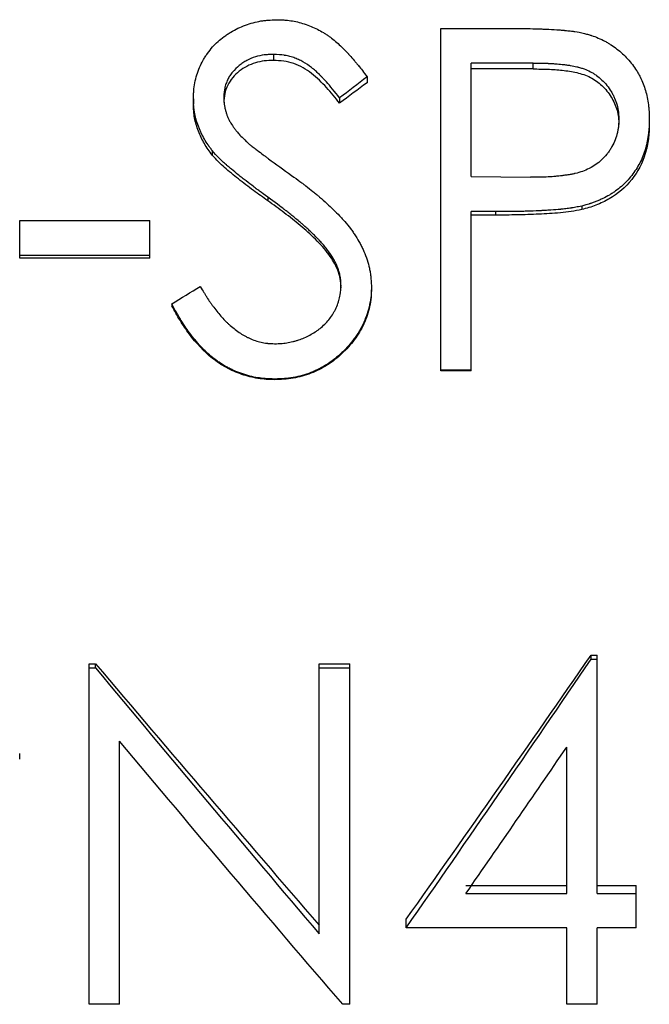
# Model space of a CAD drawing. Header units: millimetres. Extents: x -122 to 135, y -48 to 80.
# Tile 9 of 14: x 5.19 to 14.49, y -8.69 to 5.86. Entities that reach past the tile are written whole.
import ezdxf

# ---------------------------------------------------------------- set-up
doc = ezdxf.new("R2010")
doc.units = ezdxf.units.MM

msp = doc.modelspace()

# ---------------------------------------------------------------- linework, layer by layer
at = {"color": 7, "linetype": 'Continuous', "lineweight": 25}
for p, q in [((11.41, 5.727), (12.391, 5.727)), ((11.41, 0.667), (11.41, 5.727)), ((8.938, 5.343), (8.938, 5.254)), ((12.773, 5.215), (11.859, 5.215)), ((11.859, 3.538), (11.859, 5.215)), ((12.773, 5.128), (11.859, 5.128)), ((12.773, 5.128), (12.773, 5.215)), ((10.321, 5.009), (10.321, 4.925)), ((7.756, 4.687), (7.756, 4.609)), ((9.915, 4.7), (9.915, 4.622)), ((14.487, 4.383), (14.487, 4.31)), ((8.036, 3.921), (8.036, 3.856)), ((11.859, 3.538), (12.734, 3.527)), ((8.855, 3.234), (8.855, 3.181)), ((13.49, 3.103), (13.49, 3.051)), ((12.217, 3.02), (11.859, 3.02)), ((11.859, 0.667), (11.859, 3.02)), ((12.217, 2.969), (11.859, 2.969)), ((12.217, 3.02), (12.217, 2.969)), ((5.192, 2.331), (5.192, 2.89)), ((5.192, 2.89), (7.115, 2.89)), ((7.115, 2.331), (7.115, 2.89)), ((7.115, 2.37), (5.192, 2.37)), ((7.115, 2.331), (5.192, 2.331)), ((9.757, 2.427), (9.757, 2.387)), ((10.385, 1.922), (10.385, 1.89)), ((7.436, 1.658), (7.436, 1.63)), ((11.859, 0.678), (11.41, 0.678)), ((11.859, 0.667), (11.41, 0.667)), ((8.956, 0.548), (8.956, 0.538)), ((13.627, -3.59), (13.627, -3.53)), ((13.627, -3.53), (13.718, -3.53)), ((13.627, -3.59), (13.718, -3.59)), ((13.718, -7.052), (13.718, -3.53)), ((6.218, -8.687), (6.218, -3.657)), ((6.218, -3.657), (6.312, -3.657)), ((6.218, -3.719), (6.312, -3.719)), ((6.312, -3.719), (6.312, -3.657)), ((9.615, -7.646), (9.615, -3.657)), ((9.615, -3.657), (10.064, -3.657)), ((9.615, -3.719), (10.064, -3.719)), ((10.064, -8.687), (10.064, -3.657)), ((6.667, -8.687), (6.667, -4.8)), ((13.269, -7.052), (13.269, -4.888)), ((5.192, -5.068), (5.192, -4.984)), ((11.779, -6.934), (13.269, -6.934)), ((13.718, -6.934), (14.295, -6.934)), ((14.295, -7.558), (14.295, -6.934)), ((11.779, -7.052), (13.269, -7.052)), ((13.718, -7.052), (14.295, -7.052)), ((10.897, -7.558), (10.897, -7.432)), ((13.269, -7.558), (10.897, -7.558)), ((13.269, -8.687), (13.269, -7.558)), ((14.295, -7.558), (13.718, -7.558)), ((13.718, -8.687), (13.718, -7.558)), ((6.667, -8.687), (6.218, -8.687)), ((10.064, -8.687), (9.962, -8.687)), ((13.718, -8.687), (13.269, -8.687))]:
    msp.add_line(p, q, dxfattribs=at)
for points, knots in [([(7.756, 4.687), (7.757, 4.714), (7.758, 4.737), (7.76, 4.766), (7.76, 4.775), (7.761, 4.788), (7.761, 4.792), (7.762, 4.797), (7.762, 4.799), (7.762, 4.803), (7.762, 4.803), (7.766, 4.846), (7.771, 4.884), (7.794, 5.002), (7.818, 5.077), (7.864, 5.186), (7.881, 5.221), (7.91, 5.273), (7.92, 5.29), (7.936, 5.315), (7.942, 5.323), (7.953, 5.34), (7.958, 5.347), (8.014, 5.425), (8.065, 5.484), (8.148, 5.558), (8.177, 5.582), (8.225, 5.617), (8.242, 5.629), (8.267, 5.645), (8.276, 5.651), (8.293, 5.662), (8.303, 5.668), (8.376, 5.712), (8.448, 5.746), (8.563, 5.789), (8.601, 5.801), (8.677, 5.821), (8.716, 5.83), (8.771, 5.839), (8.79, 5.842), (8.82, 5.845), (8.83, 5.846), (8.845, 5.847), (8.85, 5.848), (8.857, 5.849), (8.86, 5.849), (8.865, 5.849), (8.869, 5.849), (8.896, 5.851), (8.936, 5.853), (8.988, 5.855)], [0, 0, 0, 0, 0.03125, 0.03125, 0.046875, 0.046875, 0.054688, 0.054688, 0.058594, 0.058594, 0.0625, 0.0625, 0.125, 0.125, 0.25, 0.25, 0.3125, 0.3125, 0.34375, 0.34375, 0.359375, 0.359375, 0.375, 0.375, 0.5, 0.5, 0.5625, 0.5625, 0.59375, 0.59375, 0.609375, 0.609375, 0.625, 0.625, 0.75, 0.75, 0.8125, 0.8125, 0.875, 0.875, 0.90625, 0.90625, 0.921875, 0.921875, 0.929688, 0.929688, 0.933594, 0.933594, 0.9375, 0.9375, 1, 1, 1, 1]), ([(8.988, 5.855), (9.011, 5.854), (9.031, 5.854), (9.057, 5.853), (9.065, 5.852), (9.076, 5.852), (9.079, 5.851), (9.084, 5.851), (9.085, 5.851), (9.088, 5.851), (9.089, 5.851), (9.11, 5.85), (9.128, 5.848), (9.162, 5.845), (9.177, 5.843), (9.259, 5.831), (9.326, 5.815), (9.462, 5.771), (9.526, 5.745), (9.618, 5.699), (9.647, 5.682), (9.691, 5.656), (9.705, 5.647), (9.726, 5.633), (9.733, 5.628), (9.747, 5.619), (9.754, 5.613), (9.81, 5.573), (9.86, 5.532), (9.936, 5.462), (9.961, 5.438), (10, 5.399), (10.012, 5.386), (10.031, 5.366), (10.038, 5.359), (10.047, 5.348), (10.05, 5.345), (10.057, 5.338), (10.06, 5.334), (10.086, 5.306), (10.108, 5.28), (10.141, 5.241), (10.152, 5.228), (10.169, 5.208), (10.174, 5.201), (10.183, 5.191), (10.185, 5.187), (10.19, 5.182), (10.191, 5.18), (10.194, 5.177), (10.196, 5.175), (10.228, 5.134), (10.269, 5.08), (10.321, 5.009)], [0, 0, 0, 0, 0.03125, 0.03125, 0.046875, 0.046875, 0.054688, 0.054688, 0.058594, 0.058594, 0.0625, 0.0625, 0.09375, 0.09375, 0.125, 0.125, 0.25, 0.25, 0.375, 0.375, 0.4375, 0.4375, 0.46875, 0.46875, 0.484375, 0.484375, 0.5, 0.5, 0.625, 0.625, 0.6875, 0.6875, 0.71875, 0.71875, 0.734375, 0.734375, 0.742188, 0.742188, 0.75, 0.75, 0.8125, 0.8125, 0.84375, 0.84375, 0.859375, 0.859375, 0.867188, 0.867188, 0.871094, 0.871094, 0.875, 0.875, 1, 1, 1, 1]), ([(12.391, 5.727), (12.499, 5.727), (12.6, 5.726), (12.743, 5.723), (12.789, 5.722), (12.856, 5.72), (12.878, 5.719), (12.91, 5.718), (12.921, 5.717), (12.936, 5.717), (12.942, 5.717), (12.949, 5.716), (12.952, 5.716), (12.957, 5.716), (12.959, 5.716), (13.021, 5.713), (13.073, 5.71), (13.145, 5.705), (13.167, 5.704), (13.199, 5.701), (13.209, 5.7), (13.224, 5.699), (13.229, 5.699), (13.236, 5.698), (13.238, 5.698), (13.243, 5.697), (13.244, 5.697), (13.273, 5.694), (13.297, 5.692), (13.333, 5.687), (13.344, 5.686), (13.361, 5.684), (13.367, 5.683), (13.378, 5.681), (13.385, 5.681), (13.428, 5.674), (13.475, 5.665), (13.53, 5.652)], [0, 0, 0, 0, 0.25, 0.25, 0.375, 0.375, 0.4375, 0.4375, 0.46875, 0.46875, 0.484375, 0.484375, 0.492188, 0.492188, 0.5, 0.5, 0.625, 0.625, 0.6875, 0.6875, 0.71875, 0.71875, 0.734375, 0.734375, 0.742188, 0.742188, 0.75, 0.75, 0.8125, 0.8125, 0.84375, 0.84375, 0.859375, 0.859375, 0.875, 0.875, 1, 1, 1, 1]), ([(13.53, 5.652), (13.553, 5.646), (13.573, 5.64), (13.599, 5.633), (13.606, 5.631), (13.617, 5.627), (13.621, 5.626), (13.625, 5.625), (13.627, 5.624), (13.63, 5.623), (13.631, 5.623), (13.666, 5.612), (13.699, 5.599), (13.768, 5.569), (13.801, 5.554), (13.849, 5.529), (13.864, 5.52), (13.894, 5.502), (13.908, 5.493), (13.983, 5.445), (14.039, 5.402), (14.117, 5.329), (14.142, 5.303), (14.191, 5.25), (14.215, 5.221), (14.259, 5.164), (14.28, 5.134), (14.308, 5.089), (14.317, 5.073), (14.335, 5.042), (14.343, 5.027), (14.385, 4.942), (14.411, 4.876), (14.44, 4.777), (14.448, 4.743), (14.462, 4.673), (14.469, 4.635), (14.476, 4.58), (14.478, 4.562), (14.481, 4.535), (14.482, 4.526), (14.483, 4.513), (14.483, 4.509), (14.483, 4.502), (14.484, 4.5), (14.484, 4.496), (14.484, 4.493), (14.485, 4.467), (14.486, 4.431), (14.487, 4.383)], [0, 0, 0, 0, 0.03125, 0.03125, 0.046875, 0.046875, 0.054688, 0.054688, 0.058594, 0.058594, 0.0625, 0.0625, 0.125, 0.125, 0.1875, 0.1875, 0.21875, 0.21875, 0.25, 0.25, 0.375, 0.375, 0.4375, 0.4375, 0.5, 0.5, 0.5625, 0.5625, 0.59375, 0.59375, 0.625, 0.625, 0.75, 0.75, 0.8125, 0.8125, 0.875, 0.875, 0.90625, 0.90625, 0.921875, 0.921875, 0.929688, 0.929688, 0.933594, 0.933594, 0.9375, 0.9375, 1, 1, 1, 1]), ([(8.938, 5.343), (8.908, 5.342), (8.882, 5.341), (8.848, 5.339), (8.838, 5.338), (8.824, 5.337), (8.819, 5.336), (8.813, 5.336), (8.811, 5.335), (8.807, 5.335), (8.806, 5.335), (8.759, 5.329), (8.716, 5.32), (8.627, 5.292), (8.585, 5.274), (8.525, 5.242), (8.506, 5.231), (8.478, 5.213), (8.469, 5.206), (8.451, 5.193), (8.443, 5.187), (8.396, 5.149), (8.363, 5.116), (8.321, 5.064), (8.308, 5.046), (8.29, 5.019), (8.284, 5.009), (8.273, 4.99), (8.269, 4.982), (8.253, 4.95), (8.245, 4.929), (8.233, 4.897), (8.23, 4.887), (8.226, 4.87), (8.224, 4.865), (8.222, 4.857), (8.222, 4.854), (8.221, 4.849), (8.22, 4.845), (8.213, 4.814), (8.209, 4.769), (8.205, 4.708)], [0, 0, 0, 0, 0.0625, 0.0625, 0.09375, 0.09375, 0.109375, 0.109375, 0.117188, 0.117188, 0.125, 0.125, 0.25, 0.25, 0.375, 0.375, 0.4375, 0.4375, 0.46875, 0.46875, 0.5, 0.5, 0.625, 0.625, 0.6875, 0.6875, 0.71875, 0.71875, 0.75, 0.75, 0.8125, 0.8125, 0.84375, 0.84375, 0.859375, 0.859375, 0.867188, 0.867188, 0.875, 0.875, 1, 1, 1, 1]), ([(8.938, 5.254), (8.893, 5.252), (8.803, 5.25), (8.626, 5.212), (8.423, 5.107), (8.274, 4.933), (8.213, 4.763), (8.208, 4.674), (8.205, 4.63)], [0, 0, 0, 0, 0.125482, 0.250825, 0.50033, 0.749411, 0.874594, 1, 1, 1, 1]), ([(9.915, 4.7), (9.843, 4.793), (9.777, 4.874), (9.707, 4.951), (9.692, 4.968), (9.665, 4.996), (9.656, 5.005), (9.636, 5.025), (9.626, 5.036), (9.596, 5.065), (9.576, 5.084), (9.548, 5.109), (9.539, 5.117), (9.525, 5.129), (9.52, 5.133), (9.511, 5.14), (9.507, 5.143), (9.461, 5.18), (9.419, 5.208), (9.352, 5.245), (9.33, 5.256), (9.284, 5.277), (9.262, 5.286), (9.213, 5.303), (9.188, 5.31), (9.152, 5.319), (9.139, 5.322), (9.121, 5.326), (9.115, 5.327), (9.105, 5.328), (9.102, 5.329), (9.096, 5.33), (9.092, 5.331), (9.055, 5.336), (9.005, 5.34), (8.938, 5.343)], [0, 0, 0, 0, 0.25, 0.25, 0.3125, 0.3125, 0.34375, 0.34375, 0.375, 0.375, 0.4375, 0.4375, 0.46875, 0.46875, 0.484375, 0.484375, 0.5, 0.5, 0.625, 0.625, 0.6875, 0.6875, 0.75, 0.75, 0.8125, 0.8125, 0.84375, 0.84375, 0.859375, 0.859375, 0.867188, 0.867188, 0.875, 0.875, 1, 1, 1, 1]), ([(9.915, 4.622), (9.852, 4.701), (9.758, 4.819), (9.617, 4.962), (9.468, 5.098), (9.288, 5.198), (9.091, 5.247), (8.989, 5.252), (8.938, 5.254)], [0, 0, 0, 0, 0.250343, 0.375522, 0.500658, 0.749842, 0.874879, 1, 1, 1, 1]), ([(12.773, 5.215), (12.863, 5.214), (12.935, 5.213), (12.99, 5.211), (12.993, 5.211), (12.998, 5.21), (13, 5.21), (13.007, 5.21), (13.012, 5.21), (13.026, 5.209), (13.035, 5.209), (13.063, 5.207), (13.081, 5.206), (13.135, 5.202), (13.169, 5.199), (13.205, 5.195), (13.209, 5.194), (13.214, 5.194), (13.216, 5.193), (13.224, 5.192), (13.23, 5.192), (13.245, 5.19), (13.255, 5.189), (13.284, 5.185), (13.303, 5.182), (13.356, 5.173), (13.388, 5.167), (13.417, 5.16), (13.42, 5.159), (13.425, 5.158), (13.427, 5.157), (13.434, 5.156), (13.439, 5.154), (13.453, 5.151), (13.462, 5.148), (13.489, 5.14), (13.507, 5.134), (13.557, 5.116), (13.588, 5.102), (13.625, 5.083), (13.633, 5.079), (13.648, 5.07), (13.656, 5.066), (13.678, 5.052), (13.693, 5.042), (13.736, 5.011), (13.763, 4.989), (13.84, 4.915), (13.885, 4.858), (13.935, 4.776), (13.943, 4.761), (13.96, 4.729), (13.968, 4.712), (13.989, 4.663), (14.001, 4.629), (14.02, 4.561), (14.027, 4.524), (14.031, 4.487), (14.031, 4.486), (14.032, 4.483), (14.032, 4.481), (14.032, 4.476), (14.033, 4.473), (14.034, 4.461), (14.034, 4.453), (14.036, 4.426), (14.037, 4.405), (14.038, 4.381)], [0, 0, 0, 0, 0.125, 0.125, 0.128906, 0.128906, 0.132812, 0.132812, 0.140625, 0.140625, 0.15625, 0.15625, 0.1875, 0.1875, 0.25, 0.25, 0.253906, 0.253906, 0.257812, 0.257812, 0.265625, 0.265625, 0.28125, 0.28125, 0.3125, 0.3125, 0.375, 0.375, 0.378906, 0.378906, 0.382812, 0.382812, 0.390625, 0.390625, 0.40625, 0.40625, 0.4375, 0.4375, 0.5, 0.5, 0.515625, 0.515625, 0.53125, 0.53125, 0.5625, 0.5625, 0.625, 0.625, 0.75, 0.75, 0.78125, 0.78125, 0.8125, 0.8125, 0.875, 0.875, 0.9375, 0.9375, 0.941406, 0.941406, 0.945312, 0.945312, 0.953125, 0.953125, 0.96875, 0.96875, 1, 1, 1, 1]), ([(12.773, 5.128), (12.845, 5.127), (12.989, 5.126), (13.203, 5.11), (13.417, 5.081), (13.621, 5.012), (13.797, 4.887), (13.932, 4.719), (14.006, 4.554), (14.034, 4.414), (14.037, 4.344), (14.038, 4.308)], [0, 0, 0, 0, 0.125199, 0.250382, 0.375509, 0.500389, 0.622859, 0.750063, 0.874867, 0.93741, 1, 1, 1, 1]), ([(8.036, 3.921), (8.022, 3.94), (8.01, 3.956), (7.995, 3.977), (7.99, 3.983), (7.984, 3.992), (7.982, 3.995), (7.979, 3.999), (7.978, 4), (7.976, 4.003), (7.976, 4.003), (7.955, 4.034), (7.936, 4.063), (7.902, 4.122), (7.886, 4.153), (7.863, 4.2), (7.856, 4.215), (7.843, 4.248), (7.837, 4.263), (7.817, 4.315), (7.806, 4.349), (7.792, 4.399), (7.788, 4.415), (7.782, 4.44), (7.781, 4.448), (7.777, 4.464), (7.776, 4.471), (7.771, 4.498), (7.768, 4.516), (7.765, 4.542), (7.764, 4.55), (7.762, 4.563), (7.762, 4.567), (7.761, 4.573), (7.761, 4.575), (7.761, 4.579), (7.761, 4.582), (7.759, 4.606), (7.757, 4.641), (7.756, 4.687)], [0, 0, 0, 0, 0.0625, 0.0625, 0.09375, 0.09375, 0.109375, 0.109375, 0.117188, 0.117188, 0.125, 0.125, 0.25, 0.25, 0.375, 0.375, 0.4375, 0.4375, 0.5, 0.5, 0.625, 0.625, 0.6875, 0.6875, 0.71875, 0.71875, 0.75, 0.75, 0.8125, 0.8125, 0.84375, 0.84375, 0.859375, 0.859375, 0.867188, 0.867188, 0.875, 0.875, 1, 1, 1, 1]), ([(8.205, 4.708), (8.206, 4.668), (8.208, 4.636), (8.212, 4.605), (8.213, 4.599), (8.216, 4.584), (8.217, 4.577), (8.221, 4.554), (8.225, 4.539), (8.233, 4.508), (8.237, 4.492), (8.246, 4.463), (8.251, 4.449), (8.263, 4.42), (8.269, 4.405), (8.279, 4.384), (8.283, 4.377), (8.29, 4.362), (8.294, 4.354), (8.312, 4.323), (8.328, 4.297), (8.355, 4.259), (8.364, 4.246), (8.379, 4.227), (8.384, 4.22), (8.392, 4.211), (8.395, 4.208), (8.399, 4.203), (8.4, 4.201), (8.403, 4.198), (8.405, 4.196), (8.434, 4.161), (8.477, 4.116), (8.535, 4.058)], [0, 0, 0, 0, 0.125, 0.125, 0.15625, 0.15625, 0.1875, 0.1875, 0.25, 0.25, 0.3125, 0.3125, 0.375, 0.375, 0.4375, 0.4375, 0.46875, 0.46875, 0.5, 0.5, 0.625, 0.625, 0.6875, 0.6875, 0.71875, 0.71875, 0.734375, 0.734375, 0.742188, 0.742188, 0.75, 0.75, 1, 1, 1, 1]), ([(8.036, 3.856), (8.015, 3.883), (7.974, 3.938), (7.899, 4.052), (7.825, 4.207), (7.777, 4.372), (7.759, 4.507), (7.757, 4.575), (7.756, 4.609)], [0, 0, 0, 0, 0.125096, 0.250169, 0.500032, 0.749865, 0.874917, 1, 1, 1, 1]), ([(14.038, 4.381), (14.036, 4.332), (14.034, 4.295), (14.031, 4.269), (14.031, 4.266), (14.03, 4.261), (14.03, 4.259), (14.029, 4.252), (14.028, 4.247), (14.026, 4.233), (14.024, 4.224), (14.019, 4.197), (14.015, 4.179), (14, 4.125), (13.988, 4.091), (13.959, 4.023), (13.942, 3.99), (13.912, 3.941), (13.903, 3.927), (13.882, 3.897), (13.871, 3.882), (13.836, 3.839), (13.809, 3.81), (13.754, 3.758), (13.726, 3.736), (13.669, 3.696), (13.637, 3.677), (13.566, 3.641), (13.533, 3.627), (13.467, 3.604), (13.432, 3.593), (13.391, 3.583), (13.39, 3.583), (13.387, 3.582), (13.385, 3.582), (13.379, 3.581), (13.375, 3.58), (13.363, 3.577), (13.355, 3.575), (13.328, 3.57), (13.308, 3.567), (13.274, 3.561), (13.265, 3.56), (13.245, 3.557), (13.235, 3.556), (13.208, 3.552), (13.191, 3.55), (13.16, 3.546), (13.146, 3.545), (13.113, 3.542), (13.096, 3.54), (13.043, 3.536), (13.005, 3.534), (12.952, 3.531), (12.942, 3.531), (12.925, 3.53), (12.92, 3.53), (12.909, 3.529), (12.906, 3.529), (12.889, 3.529), (12.873, 3.528), (12.821, 3.527), (12.781, 3.527), (12.734, 3.527)], [0, 0, 0, 0, 0.0625, 0.0625, 0.066406, 0.066406, 0.070312, 0.070312, 0.078125, 0.078125, 0.09375, 0.09375, 0.125, 0.125, 0.1875, 0.1875, 0.25, 0.25, 0.28125, 0.28125, 0.3125, 0.3125, 0.375, 0.375, 0.4375, 0.4375, 0.5, 0.5, 0.5625, 0.5625, 0.625, 0.625, 0.628906, 0.628906, 0.632812, 0.632812, 0.640625, 0.640625, 0.65625, 0.65625, 0.6875, 0.6875, 0.703125, 0.703125, 0.71875, 0.71875, 0.75, 0.75, 0.78125, 0.78125, 0.8125, 0.8125, 0.875, 0.875, 0.890625, 0.890625, 0.898438, 0.898438, 0.90625, 0.90625, 0.9375, 0.9375, 1, 1, 1, 1]), ([(14.487, 4.383), (14.486, 4.334), (14.485, 4.296), (14.484, 4.265), (14.483, 4.261), (14.483, 4.255), (14.483, 4.25), (14.482, 4.238), (14.481, 4.23), (14.478, 4.203), (14.476, 4.185), (14.471, 4.146), (14.468, 4.125), (14.462, 4.086), (14.458, 4.067), (14.451, 4.031), (14.447, 4.013), (14.44, 3.987), (14.438, 3.979), (14.435, 3.966), (14.433, 3.962), (14.431, 3.954), (14.43, 3.95), (14.407, 3.873), (14.379, 3.803), (14.329, 3.706), (14.311, 3.674), (14.271, 3.613), (14.251, 3.584), (14.181, 3.496), (14.13, 3.442), (14.048, 3.37), (14.019, 3.347), (13.975, 3.315), (13.959, 3.305), (13.929, 3.284), (13.913, 3.274), (13.866, 3.247), (13.834, 3.23), (13.785, 3.206), (13.768, 3.198), (13.734, 3.184), (13.716, 3.176), (13.682, 3.163), (13.665, 3.156), (13.639, 3.147), (13.631, 3.144), (13.617, 3.14), (13.613, 3.138), (13.606, 3.136), (13.604, 3.136), (13.6, 3.134), (13.597, 3.133), (13.572, 3.126), (13.537, 3.116), (13.49, 3.103)], [0, 0, 0, 0, 0.0625, 0.0625, 0.070312, 0.070312, 0.078125, 0.078125, 0.09375, 0.09375, 0.125, 0.125, 0.15625, 0.15625, 0.1875, 0.1875, 0.21875, 0.21875, 0.234375, 0.234375, 0.242188, 0.242188, 0.25, 0.25, 0.375, 0.375, 0.4375, 0.4375, 0.5, 0.5, 0.625, 0.625, 0.6875, 0.6875, 0.71875, 0.71875, 0.75, 0.75, 0.8125, 0.8125, 0.84375, 0.84375, 0.875, 0.875, 0.90625, 0.90625, 0.921875, 0.921875, 0.929688, 0.929688, 0.933594, 0.933594, 0.9375, 0.9375, 1, 1, 1, 1]), ([(14.487, 4.31), (14.487, 4.272), (14.486, 4.201), (14.47, 4.056), (14.422, 3.808), (14.25, 3.477), (13.966, 3.236), (13.734, 3.127), (13.596, 3.079), (13.525, 3.06), (13.49, 3.051)], [0, 0, 0, 0, 0.065305, 0.123687, 0.250647, 0.49993, 0.749321, 0.874613, 0.9373, 1, 1, 1, 1]), ([(8.535, 4.058), (8.549, 4.046), (8.563, 4.034), (8.583, 4.017), (8.589, 4.011), (8.599, 4.003), (8.602, 4.001), (8.607, 3.997), (8.608, 3.996), (8.611, 3.994), (8.612, 3.993), (8.613, 3.992), (8.615, 3.991), (8.618, 3.988), (8.626, 3.982), (8.647, 3.966), (8.655, 3.96), (8.67, 3.949), (8.675, 3.945), (8.683, 3.938), (8.686, 3.936), (8.691, 3.933), (8.692, 3.932), (8.695, 3.929), (8.697, 3.928), (8.731, 3.902), (8.761, 3.88), (8.803, 3.848), (8.816, 3.838), (8.836, 3.824), (8.842, 3.819), (8.854, 3.81), (8.86, 3.806), (8.973, 3.724), (9.086, 3.642), (9.207, 3.556)], [0, 0, 0, 0, 0.0625, 0.0625, 0.09375, 0.09375, 0.109375, 0.109375, 0.117188, 0.117188, 0.121094, 0.121094, 0.125, 0.125, 0.1875, 0.1875, 0.21875, 0.21875, 0.234375, 0.234375, 0.242188, 0.242188, 0.246094, 0.246094, 0.25, 0.25, 0.375, 0.375, 0.4375, 0.4375, 0.46875, 0.46875, 0.5, 0.5, 1, 1, 1, 1]), ([(8.855, 3.234), (8.807, 3.269), (8.767, 3.298), (8.717, 3.335), (8.702, 3.346), (8.686, 3.357), (8.684, 3.359), (8.676, 3.365), (8.672, 3.368), (8.66, 3.377), (8.652, 3.384), (8.61, 3.415), (8.574, 3.443), (8.516, 3.488), (8.496, 3.503), (8.457, 3.534), (8.438, 3.549), (8.384, 3.592), (8.35, 3.62), (8.302, 3.661), (8.287, 3.674), (8.268, 3.69), (8.265, 3.692), (8.255, 3.701), (8.25, 3.706), (8.235, 3.718), (8.225, 3.727), (8.198, 3.751), (8.182, 3.765), (8.153, 3.793), (8.141, 3.804), (8.1, 3.847), (8.069, 3.881), (8.036, 3.921)], [0, 0, 0, 0, 0.125, 0.125, 0.1875, 0.1875, 0.203125, 0.203125, 0.21875, 0.21875, 0.25, 0.25, 0.375, 0.375, 0.4375, 0.4375, 0.5, 0.5, 0.625, 0.625, 0.6875, 0.6875, 0.703125, 0.703125, 0.71875, 0.71875, 0.75, 0.75, 0.8125, 0.8125, 0.875, 0.875, 1, 1, 1, 1]), ([(8.855, 3.181), (8.784, 3.231), (8.637, 3.336), (8.423, 3.499), (8.252, 3.64), (8.122, 3.757), (8.066, 3.821), (8.036, 3.856)], [0, 0, 0, 0, 0.245358, 0.509007, 0.75773, 0.871659, 1, 1, 1, 1]), ([(9.207, 3.556), (9.253, 3.522), (9.293, 3.492), (9.346, 3.453), (9.362, 3.441), (9.383, 3.425), (9.39, 3.42), (9.4, 3.412), (9.403, 3.41), (9.408, 3.406), (9.41, 3.405), (9.413, 3.403), (9.413, 3.402), (9.452, 3.373), (9.487, 3.345), (9.537, 3.304), (9.554, 3.29), (9.578, 3.27), (9.586, 3.263), (9.598, 3.253), (9.602, 3.25), (9.61, 3.243), (9.614, 3.24), (9.693, 3.172), (9.762, 3.11), (9.855, 3.019), (9.885, 2.989), (9.927, 2.945), (9.941, 2.931), (9.96, 2.909), (9.967, 2.902), (9.977, 2.891), (9.98, 2.887), (9.986, 2.88), (9.989, 2.877), (10.021, 2.84), (10.049, 2.806), (10.088, 2.753), (10.101, 2.736), (10.119, 2.709), (10.125, 2.7), (10.137, 2.682), (10.143, 2.673), (10.174, 2.625), (10.196, 2.587), (10.228, 2.529), (10.237, 2.51), (10.251, 2.481), (10.256, 2.471), (10.265, 2.452), (10.269, 2.444), (10.292, 2.391), (10.308, 2.349), (10.335, 2.265), (10.346, 2.225), (10.36, 2.163), (10.364, 2.142), (10.369, 2.109), (10.371, 2.098), (10.373, 2.082), (10.374, 2.076), (10.375, 2.068), (10.375, 2.065), (10.375, 2.059), (10.376, 2.056), (10.379, 2.025), (10.382, 1.981), (10.385, 1.922)], [0, 0, 0, 0, 0.0625, 0.0625, 0.09375, 0.09375, 0.109375, 0.109375, 0.117188, 0.117188, 0.121094, 0.121094, 0.125, 0.125, 0.1875, 0.1875, 0.21875, 0.21875, 0.234375, 0.234375, 0.242188, 0.242188, 0.25, 0.25, 0.375, 0.375, 0.4375, 0.4375, 0.46875, 0.46875, 0.484375, 0.484375, 0.492188, 0.492188, 0.5, 0.5, 0.5625, 0.5625, 0.59375, 0.59375, 0.609375, 0.609375, 0.625, 0.625, 0.6875, 0.6875, 0.71875, 0.71875, 0.734375, 0.734375, 0.75, 0.75, 0.8125, 0.8125, 0.875, 0.875, 0.90625, 0.90625, 0.921875, 0.921875, 0.929688, 0.929688, 0.933594, 0.933594, 0.9375, 0.9375, 1, 1, 1, 1]), ([(9.757, 2.427), (9.737, 2.453), (9.719, 2.476), (9.695, 2.506), (9.687, 2.515), (9.677, 2.527), (9.674, 2.531), (9.669, 2.537), (9.667, 2.539), (9.664, 2.542), (9.663, 2.544), (9.646, 2.563), (9.63, 2.581), (9.604, 2.609), (9.595, 2.618), (9.576, 2.637), (9.566, 2.647), (9.519, 2.694), (9.482, 2.73), (9.426, 2.781), (9.408, 2.798), (9.38, 2.822), (9.371, 2.831), (9.357, 2.843), (9.352, 2.847), (9.343, 2.854), (9.339, 2.858), (9.29, 2.899), (9.249, 2.934), (9.19, 2.981), (9.171, 2.997), (9.143, 3.019), (9.134, 3.026), (9.121, 3.037), (9.116, 3.04), (9.11, 3.045), (9.107, 3.047), (9.103, 3.05), (9.1, 3.052), (9.045, 3.095), (8.964, 3.155), (8.855, 3.234)], [0, 0, 0, 0, 0.0625, 0.0625, 0.09375, 0.09375, 0.109375, 0.109375, 0.117188, 0.117188, 0.125, 0.125, 0.1875, 0.1875, 0.21875, 0.21875, 0.25, 0.25, 0.375, 0.375, 0.4375, 0.4375, 0.46875, 0.46875, 0.484375, 0.484375, 0.5, 0.5, 0.625, 0.625, 0.6875, 0.6875, 0.71875, 0.71875, 0.734375, 0.734375, 0.742188, 0.742188, 0.75, 0.75, 1, 1, 1, 1]), ([(9.757, 2.387), (9.725, 2.426), (9.663, 2.505), (9.523, 2.649), (9.336, 2.817), (9.1, 3.005), (8.937, 3.122), (8.855, 3.181)], [0, 0, 0, 0, 0.124998, 0.249988, 0.499956, 0.749971, 1, 1, 1, 1]), ([(13.49, 3.103), (13.458, 3.096), (13.429, 3.09), (13.39, 3.083), (13.377, 3.08), (13.36, 3.077), (13.354, 3.077), (13.343, 3.075), (13.339, 3.074), (13.308, 3.07), (13.283, 3.066), (13.244, 3.062), (13.23, 3.06), (13.209, 3.058), (13.202, 3.057), (13.192, 3.056), (13.188, 3.056), (13.181, 3.055), (13.177, 3.054), (13.133, 3.05), (13.086, 3.046), (13.006, 3.041), (12.978, 3.039), (12.934, 3.037), (12.918, 3.036), (12.895, 3.035), (12.887, 3.034), (12.875, 3.034), (12.871, 3.034), (12.863, 3.033), (12.859, 3.033), (12.801, 3.03), (12.748, 3.028), (12.668, 3.025), (12.642, 3.025), (12.602, 3.024), (12.589, 3.023), (12.569, 3.023), (12.562, 3.023), (12.552, 3.022), (12.549, 3.022), (12.543, 3.022), (12.538, 3.022), (12.461, 3.021), (12.355, 3.02), (12.217, 3.02)], [0, 0, 0, 0, 0.0625, 0.0625, 0.09375, 0.09375, 0.109375, 0.109375, 0.125, 0.125, 0.1875, 0.1875, 0.21875, 0.21875, 0.234375, 0.234375, 0.242188, 0.242188, 0.25, 0.25, 0.375, 0.375, 0.4375, 0.4375, 0.46875, 0.46875, 0.484375, 0.484375, 0.492188, 0.492188, 0.5, 0.5, 0.625, 0.625, 0.6875, 0.6875, 0.71875, 0.71875, 0.734375, 0.734375, 0.742188, 0.742188, 0.75, 0.75, 1, 1, 1, 1]), ([(13.49, 3.051), (13.437, 3.041), (13.333, 3.02), (13.121, 2.997), (12.855, 2.981), (12.536, 2.97), (12.323, 2.97), (12.217, 2.969)], [0, 0, 0, 0, 0.124982, 0.249978, 0.499976, 0.749985, 1, 1, 1, 1]), ([(9.936, 1.929), (9.934, 1.959), (9.933, 1.986), (9.93, 2.019), (9.928, 2.029), (9.927, 2.043), (9.926, 2.048), (9.925, 2.054), (9.925, 2.056), (9.924, 2.06), (9.924, 2.061), (9.92, 2.084), (9.915, 2.105), (9.906, 2.137), (9.902, 2.148), (9.895, 2.17), (9.891, 2.182), (9.878, 2.214), (9.87, 2.235), (9.855, 2.265), (9.85, 2.275), (9.843, 2.29), (9.84, 2.295), (9.836, 2.302), (9.835, 2.305), (9.832, 2.31), (9.83, 2.313), (9.814, 2.34), (9.79, 2.378), (9.757, 2.427)], [0, 0, 0, 0, 0.125, 0.125, 0.1875, 0.1875, 0.21875, 0.21875, 0.234375, 0.234375, 0.25, 0.25, 0.375, 0.375, 0.4375, 0.4375, 0.5, 0.5, 0.625, 0.625, 0.6875, 0.6875, 0.71875, 0.71875, 0.734375, 0.734375, 0.75, 0.75, 1, 1, 1, 1]), ([(9.936, 1.897), (9.934, 1.942), (9.929, 2.03), (9.89, 2.158), (9.832, 2.278), (9.782, 2.35), (9.757, 2.387)], [0, 0, 0, 0, 0.250034, 0.499882, 0.749842, 1, 1, 1, 1]), ([(7.859, 1.915), (7.879, 1.88), (7.897, 1.85), (7.921, 1.811), (7.928, 1.799), (7.938, 1.782), (7.941, 1.777), (7.946, 1.77), (7.947, 1.768), (7.949, 1.764), (7.95, 1.763), (7.952, 1.761), (7.952, 1.76), (7.97, 1.732), (7.987, 1.706), (8.013, 1.669), (8.021, 1.656), (8.034, 1.638), (8.039, 1.632), (8.047, 1.62), (8.051, 1.615), (8.096, 1.555), (8.136, 1.506), (8.197, 1.439), (8.217, 1.417), (8.248, 1.387), (8.259, 1.377), (8.274, 1.362), (8.28, 1.357), (8.287, 1.35), (8.29, 1.348), (8.295, 1.343), (8.298, 1.341), (8.35, 1.295), (8.4, 1.257), (8.475, 1.208), (8.501, 1.193), (8.539, 1.172), (8.552, 1.165), (8.572, 1.156), (8.578, 1.153), (8.591, 1.147), (8.597, 1.145), (8.634, 1.129), (8.663, 1.118), (8.72, 1.1), (8.75, 1.092), (8.79, 1.084), (8.804, 1.082), (8.827, 1.079), (8.834, 1.078), (8.846, 1.076), (8.85, 1.076), (8.856, 1.075), (8.858, 1.075), (8.862, 1.075), (8.865, 1.075), (8.886, 1.073), (8.916, 1.071), (8.956, 1.069)], [0, 0, 0, 0, 0.0625, 0.0625, 0.09375, 0.09375, 0.109375, 0.109375, 0.117188, 0.117188, 0.121094, 0.121094, 0.125, 0.125, 0.1875, 0.1875, 0.21875, 0.21875, 0.234375, 0.234375, 0.25, 0.25, 0.375, 0.375, 0.4375, 0.4375, 0.46875, 0.46875, 0.484375, 0.484375, 0.492188, 0.492188, 0.5, 0.5, 0.625, 0.625, 0.6875, 0.6875, 0.71875, 0.71875, 0.734375, 0.734375, 0.75, 0.75, 0.8125, 0.8125, 0.875, 0.875, 0.90625, 0.90625, 0.921875, 0.921875, 0.929688, 0.929688, 0.933594, 0.933594, 0.9375, 0.9375, 1, 1, 1, 1]), ([(8.956, 1.069), (8.976, 1.069), (8.994, 1.07), (9.016, 1.071), (9.023, 1.071), (9.033, 1.072), (9.035, 1.072), (9.04, 1.072), (9.041, 1.072), (9.044, 1.072), (9.044, 1.072), (9.077, 1.075), (9.106, 1.078), (9.165, 1.087), (9.194, 1.093), (9.238, 1.104), (9.253, 1.108), (9.282, 1.116), (9.297, 1.121), (9.366, 1.144), (9.421, 1.167), (9.504, 1.212), (9.531, 1.227), (9.568, 1.252), (9.581, 1.26), (9.599, 1.273), (9.605, 1.278), (9.616, 1.287), (9.621, 1.291), (9.676, 1.335), (9.719, 1.377), (9.774, 1.446), (9.792, 1.471), (9.816, 1.509), (9.824, 1.522), (9.839, 1.549), (9.846, 1.562), (9.867, 1.607), (9.88, 1.636), (9.895, 1.679), (9.9, 1.693), (9.909, 1.721), (9.912, 1.734), (9.919, 1.763), (9.922, 1.777), (9.925, 1.8), (9.926, 1.808), (9.928, 1.819), (9.928, 1.823), (9.929, 1.829), (9.929, 1.831), (9.93, 1.834), (9.93, 1.837), (9.932, 1.858), (9.934, 1.889), (9.936, 1.929)], [0, 0, 0, 0, 0.03125, 0.03125, 0.046875, 0.046875, 0.054688, 0.054688, 0.058594, 0.058594, 0.0625, 0.0625, 0.125, 0.125, 0.1875, 0.1875, 0.21875, 0.21875, 0.25, 0.25, 0.375, 0.375, 0.4375, 0.4375, 0.46875, 0.46875, 0.484375, 0.484375, 0.5, 0.5, 0.625, 0.625, 0.6875, 0.6875, 0.71875, 0.71875, 0.75, 0.75, 0.8125, 0.8125, 0.84375, 0.84375, 0.875, 0.875, 0.90625, 0.90625, 0.921875, 0.921875, 0.929688, 0.929688, 0.933594, 0.933594, 0.9375, 0.9375, 1, 1, 1, 1]), ([(10.385, 1.922), (10.384, 1.892), (10.383, 1.865), (10.382, 1.83), (10.381, 1.819), (10.38, 1.805), (10.38, 1.8), (10.379, 1.794), (10.379, 1.792), (10.379, 1.788), (10.379, 1.786), (10.374, 1.742), (10.367, 1.696), (10.347, 1.598), (10.335, 1.554), (10.309, 1.472), (10.292, 1.428), (10.252, 1.34), (10.231, 1.298), (10.198, 1.242), (10.186, 1.223), (10.167, 1.195), (10.16, 1.185), (10.147, 1.165), (10.139, 1.155), (10.106, 1.109), (10.077, 1.074), (10.031, 1.022), (10.016, 1.005), (9.984, 0.972), (9.968, 0.956), (9.915, 0.906), (9.879, 0.876), (9.826, 0.833), (9.808, 0.819), (9.771, 0.793), (9.754, 0.781), (9.697, 0.744), (9.658, 0.721), (9.597, 0.69), (9.576, 0.68), (9.534, 0.661), (9.512, 0.652), (9.407, 0.611), (9.32, 0.587), (9.205, 0.566), (9.182, 0.563), (9.149, 0.558), (9.137, 0.557), (9.121, 0.555), (9.115, 0.555), (9.107, 0.554), (9.104, 0.554), (9.098, 0.553), (9.095, 0.553), (9.063, 0.551), (9.017, 0.549), (8.956, 0.548)], [0, 0, 0, 0, 0.03125, 0.03125, 0.046875, 0.046875, 0.054688, 0.054688, 0.058594, 0.058594, 0.0625, 0.0625, 0.125, 0.125, 0.1875, 0.1875, 0.25, 0.25, 0.3125, 0.3125, 0.34375, 0.34375, 0.359375, 0.359375, 0.375, 0.375, 0.4375, 0.4375, 0.46875, 0.46875, 0.5, 0.5, 0.5625, 0.5625, 0.59375, 0.59375, 0.625, 0.625, 0.6875, 0.6875, 0.71875, 0.71875, 0.75, 0.75, 0.875, 0.875, 0.90625, 0.90625, 0.921875, 0.921875, 0.929688, 0.929688, 0.933594, 0.933594, 0.9375, 0.9375, 1, 1, 1, 1]), ([(10.385, 1.89), (10.384, 1.845), (10.382, 1.754), (10.359, 1.619), (10.325, 1.487), (10.274, 1.36), (10.211, 1.238), (10.108, 1.088), (9.955, 0.918), (9.74, 0.748), (9.494, 0.625), (9.274, 0.565), (9.093, 0.541), (9.002, 0.539), (8.956, 0.538)], [0, 0, 0, 0, 0.0625441, 0.1250704, 0.1875958, 0.2501265, 0.3126513, 0.3751849, 0.5001268, 0.6250822, 0.7499848, 0.8749164, 0.9374482, 1, 1, 1, 1]), ([(8.956, 0.548), (8.929, 0.548), (8.905, 0.549), (8.874, 0.55), (8.865, 0.55), (8.852, 0.551), (8.848, 0.551), (8.842, 0.552), (8.84, 0.552), (8.836, 0.552), (8.835, 0.552), (8.814, 0.554), (8.795, 0.556), (8.764, 0.559), (8.753, 0.561), (8.737, 0.563), (8.732, 0.564), (8.721, 0.565), (8.715, 0.566), (8.671, 0.573), (8.631, 0.581), (8.571, 0.596), (8.551, 0.602), (8.511, 0.614), (8.49, 0.621), (8.431, 0.641), (8.392, 0.656), (8.336, 0.682), (8.317, 0.691), (8.28, 0.709), (8.263, 0.718), (8.206, 0.75), (8.17, 0.772), (8.118, 0.807), (8.102, 0.819), (8.069, 0.843), (8.052, 0.856), (7.979, 0.915), (7.921, 0.97), (7.836, 1.061), (7.808, 1.093), (7.767, 1.143), (7.753, 1.161), (7.732, 1.187), (7.726, 1.196), (7.715, 1.209), (7.712, 1.214), (7.705, 1.223), (7.701, 1.228), (7.676, 1.263), (7.653, 1.296), (7.618, 1.348), (7.606, 1.366), (7.589, 1.393), (7.583, 1.402), (7.574, 1.417), (7.571, 1.421), (7.567, 1.428), (7.565, 1.431), (7.563, 1.436), (7.561, 1.439), (7.528, 1.492), (7.487, 1.565), (7.436, 1.658)], [0, 0, 0, 0, 0.03125, 0.03125, 0.046875, 0.046875, 0.054688, 0.054688, 0.058594, 0.058594, 0.0625, 0.0625, 0.09375, 0.09375, 0.109375, 0.109375, 0.117188, 0.117188, 0.125, 0.125, 0.1875, 0.1875, 0.21875, 0.21875, 0.25, 0.25, 0.3125, 0.3125, 0.34375, 0.34375, 0.375, 0.375, 0.4375, 0.4375, 0.46875, 0.46875, 0.5, 0.5, 0.625, 0.625, 0.6875, 0.6875, 0.71875, 0.71875, 0.734375, 0.734375, 0.742188, 0.742188, 0.75, 0.75, 0.8125, 0.8125, 0.84375, 0.84375, 0.859375, 0.859375, 0.867188, 0.867188, 0.871094, 0.871094, 0.875, 0.875, 1, 1, 1, 1]), ([(8.956, 0.538), (8.915, 0.539), (8.833, 0.541), (8.669, 0.561), (8.468, 0.61), (8.24, 0.711), (7.964, 0.893), (7.741, 1.142), (7.557, 1.414), (7.476, 1.558), (7.436, 1.63)], [0, 0, 0, 0, 0.062568, 0.125131, 0.250107, 0.375098, 0.500097, 0.749745, 0.874862, 1, 1, 1, 1])]:
    msp.add_open_spline(points, degree=3, knots=knots, dxfattribs=at)
for points in [[(10.321, 5.009), (10.185, 4.906), (10.05, 4.803), (9.915, 4.7)], [(10.321, 4.925), (10.185, 4.824), (10.05, 4.723), (9.915, 4.622)], [(7.436, 1.658), (7.577, 1.744), (7.718, 1.83), (7.859, 1.915)], [(10.897, -7.432), (11.807, -6.15), (12.717, -4.845), (13.627, -3.53)], [(10.897, -7.558), (11.807, -6.254), (12.717, -4.927), (13.627, -3.59)], [(6.312, -3.657), (7.413, -4.959), (8.514, -6.25), (9.615, -7.518)], [(6.312, -3.719), (7.413, -5.043), (8.514, -6.356), (9.615, -7.646)], [(9.962, -8.687), (8.864, -7.413), (7.765, -6.114), (6.667, -4.8)], [(11.779, -7.052), (12.276, -6.337), (12.772, -5.615), (13.269, -4.888)]]:
    msp.add_open_spline(points, degree=3, dxfattribs=at)

doc.saveas('drawing.dxf')
